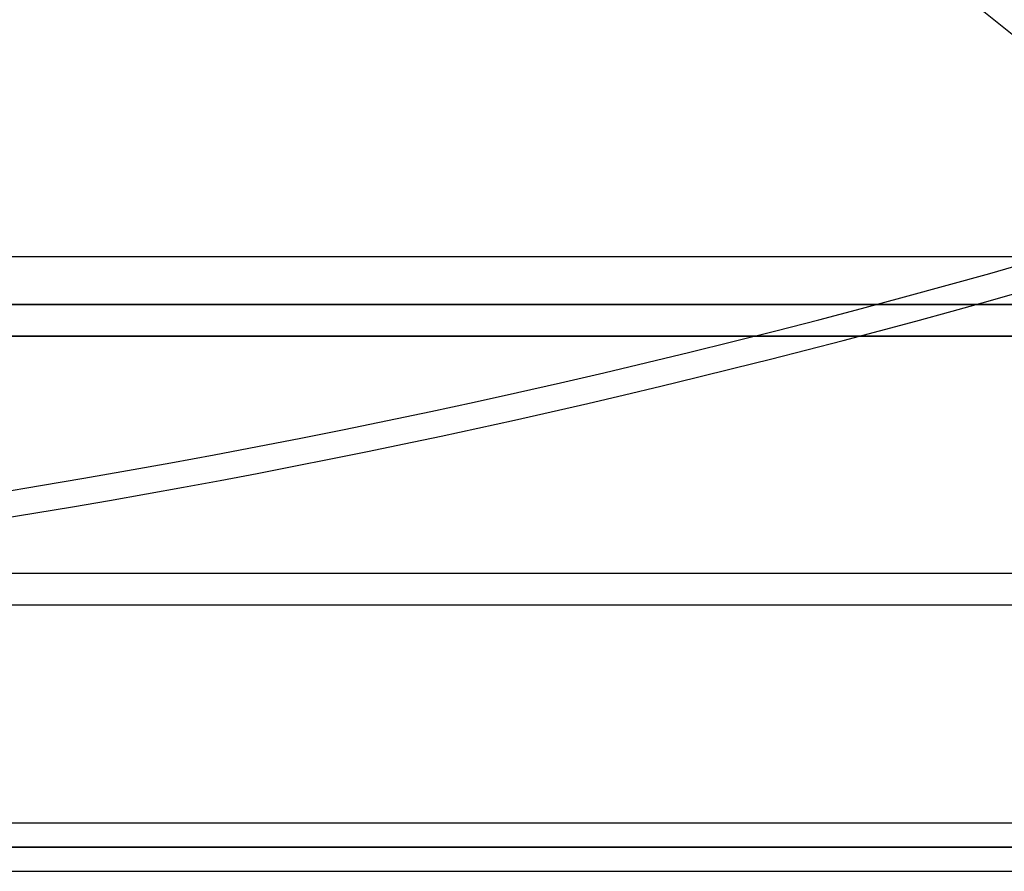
# Model space of a CAD drawing. Header units: millimetres. Extents: x -215 to 215, y -97 to 81.
# Tile 26 of 85: x -99 to -68, y -8 to 19. Entities that reach past the tile are written whole.
import ezdxf

# ---------------------------------------------------------------- set-up
doc = ezdxf.new("R2010")
doc.units = ezdxf.units.MM
doc.layers.add('MAIN-1', color=7, linetype='Continuous')
doc.layers.add('MAIN-2', color=7, linetype='Continuous')

msp = doc.modelspace()

# ---------------------------------------------------------------- linework, layer by layer
at = {"layer": 'MAIN-1'}
for p, q in [((195, 11), (-195, 11)), ((-195, 0), (195, 0)), ((115.339, -6.894), (-115.339, -6.894)), ((-116.055, -7.656), (116.055, -7.656)), ((-115.339, -8.419), (115.339, -8.419))]:
    msp.add_line(p, q, dxfattribs=at)
at = {"layer": 'MAIN-2'}
for p, q in [((0, 9.5), (-153.5, 9.5)), ((-153.5, 9.5), (0, 9.5)), ((0, 8.5), (-152.5, 8.5)), ((-152.5, 8.5), (0, 8.5)), ((-194, 1), (194, 1)), ((116.055, -7.656), (-116.055, -7.656)), ((115.047, -7.656), (-115.047, -7.656)), ((-115.047, -7.656), (115.047, -7.656))]:
    msp.add_line(p, q, dxfattribs=at)
for centre, major_axis, ratio, start_param, end_param in [((27.129, 35.405), (-167.494, 98.45), 0.345492, 0.725247, 1.353566), ((26.653, 34.595), (167.494, -98.45), 0.345492, -2.416345, -1.794406), ((-102.684, 93.287), (-154.748, -34.743), 0.559017, 1.188892, 1.754945), ((-102.502, 92.478), (154.748, 34.743), 0.559017, -1.867096, -1.386648)]:
    msp.add_ellipse(centre, major_axis=major_axis, ratio=ratio, start_param=start_param, end_param=end_param, dxfattribs=at)

doc.saveas('drawing.dxf')
